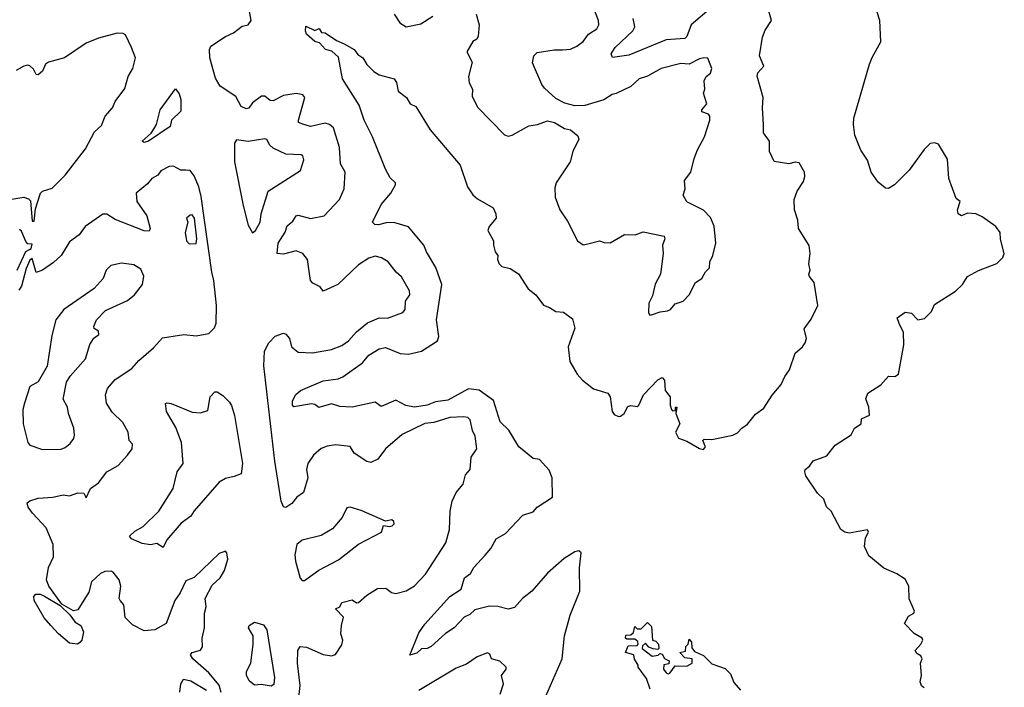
# Model space of a CAD drawing. Extents: x 1995161 to 2088924, y 769148 to 906007.
# Tile 17 of 256: x 2003036 to 2007771, y 789688 to 792899. Entities that reach past the tile are written whole.
import ezdxf

# ---------------------------------------------------------------- set-up
doc = ezdxf.new("R2010")
doc.units = 0

msp = doc.modelspace()

# ---------------------------------------------------------------- linework, layer by layer
at = {"layer": '0CON20XD'}
for points in [[(2004776, 791754), (2004745, 791761.1), (2004715, 791752.2), (2004665, 791720), (2004566.2, 791625), (2004495, 791593.8), (2004481.2, 791615), (2004445, 791632), (2004434.5, 791644.5), (2004420, 791745), (2004396.9, 791775), (2004365, 791786.6), (2004305, 791771.1), (2004274.2, 791775), (2004279.2, 791825), (2004313.1, 791876.9), (2004322.8, 791907.2), (2004349.3, 791930.7), (2004364.7, 791955.3), (2004375, 791958.5), (2004435, 791943.3), (2004500, 791955), (2004573.6, 792035), (2004596.2, 792085), (2004601.5, 792165), (2004578, 792205), (2004573.2, 792285), (2004545, 792379.2), (2004526, 792395), (2004505, 792401.8), (2004435, 792385.6), (2004397, 792397), (2004377.1, 792405), (2004376.2, 792415), (2004407.5, 792525), (2004398.3, 792538.3), (2004365, 792543.3), (2004305, 792534.1), (2004255, 792508.1), (2004240.5, 792510.5), (2004215, 792530.8), (2004198.1, 792531.9), (2004155, 792498.5), (2004137.1, 792472.9), (2004125, 792470.7), (2004101.1, 792481.1), (2004075, 792529.5), (2003999.7, 792579.7), (2003977.6, 792617.6), (2003950.7, 792715), (2003949.4, 792755), (2003955, 792771.5), (2004025, 792817.8), (2004064.6, 792835.4), (2004105, 792867.1), (2004135, 792874.5), (2004148.5, 792895), (2004135.8, 792965)], [(2005230.6, 792925), (2005245.8, 792875), (2005240.3, 792819.7), (2005234.3, 792805.7), (2005215, 792794), (2005186.5, 792745), (2005212.5, 792695), (2005194.2, 792625), (2005198, 792595), (2005214.2, 792565), (2005211.9, 792531.9), (2005238.3, 792478.3), (2005366.7, 792345), (2005385, 792339.2), (2005405, 792344.4), (2005485, 792389.2), (2005525.6, 792394.4), (2005575, 792413.3), (2005607.5, 792405), (2005656.1, 792376.1), (2005685, 792370), (2005720.8, 792340.8), (2005724.2, 792325), (2005696.2, 792265), (2005683.3, 792215), (2005616.1, 792113.9), (2005609.5, 792090.5), (2005610.8, 792045), (2005634.2, 791985), (2005670.5, 791930.5), (2005718, 791835), (2005745, 791815.8), (2005768.3, 791821.7), (2005825, 791835.7), (2005846.9, 791826.9), (2005875, 791825.7), (2005944.5, 791865.5), (2005995.7, 791864.3), (2006035, 791878), (2006135, 791858), (2006139.2, 791845), (2006127.1, 791815), (2006130.6, 791775), (2006117.5, 791675), (2006092.3, 791627.7), (2006078.9, 791571.1), (2006060.8, 791535), (2006060.7, 791490.7), (2006065, 791480), (2006075, 791480), (2006115.7, 791494.3), (2006151.9, 791498.1), (2006166, 791505), (2006188, 791532), (2006226.2, 791545), (2006256.2, 791575), (2006286, 791635), (2006316.7, 791655), (2006334.2, 791685.8), (2006353.8, 791705), (2006354.2, 791735), (2006370, 791765), (2006384.2, 791825), (2006376.4, 791906.4), (2006358.1, 791948.1), (2006325, 791983.1), (2006245, 792022.5), (2006226.7, 792055), (2006236, 792085), (2006233.8, 792125), (2006264, 792165), (2006279.3, 792230.7), (2006295, 792273.8), (2006329.4, 792335), (2006355.6, 792415), (2006355.6, 792435), (2006348.8, 792445), (2006316.2, 792456.2), (2006316, 792465), (2006340, 792495), (2006324.4, 792545), (2006330.6, 792565), (2006328.1, 792605), (2006337.5, 792625), (2006357.6, 792642.4), (2006364.4, 792665), (2006345, 792713.3), (2006326, 792716), (2006305, 792710), (2006255, 792685.5), (2006215, 792688.2), (2006120.8, 792665), (2006055, 792627.1), (2006015.3, 792614.7), (2005975, 792578), (2005905, 792543.8), (2005885, 792540), (2005845.7, 792514.3), (2005754.4, 792485.6), (2005705, 792484.2), (2005656.9, 792496.9), (2005615, 792520), (2005559.5, 792569.5), (2005546.9, 792586.9), (2005502.1, 792692.1), (2005509.2, 792725), (2005525, 792740.8), (2005606.3, 792753.7), (2005646.6, 792753.4), (2005685, 792756.5), (2005715, 792771.5), (2005745.3, 792794.7), (2005771.2, 792828.8), (2005812.2, 792855), (2005820.5, 792875), (2005819.5, 792895), (2005786.8, 792976.8)], [(2005275, 790324), (2005302.5, 790355), (2005327, 790403), (2005372.7, 790427.3), (2005455, 790515.8), (2005505, 790532.2), (2005525, 790554.4), (2005598.1, 790601.9), (2005596.4, 790696.4), (2005582.8, 790732.8), (2005535, 790783.1), (2005505, 790789.2), (2005435.7, 790845), (2005388.6, 790925), (2005346.2, 790965), (2005315, 791067.1), (2005245, 791117.3), (2005195, 791122.9), (2005095, 791069.8), (2005035, 791061.5), (2004995, 791045.8), (2004935, 791035.6), (2004893.5, 791043.5), (2004845, 791068.6), (2004775, 791038.8), (2004745, 791059.1), (2004635, 791034.7), (2004575, 791039.1), (2004535, 791051.5), (2004475, 791034.3), (2004455, 791048.1), (2004438.6, 791051.4), (2004355, 791037.5), (2004347.5, 791045), (2004347.5, 791065), (2004362.5, 791095), (2004386.7, 791115), (2004495, 791162.3), (2004567.7, 791172.3), (2004589.2, 791180.8), (2004685, 791248.5), (2004715, 791285.4), (2004765, 791316.7), (2004795, 791322.2), (2004865, 791293.8), (2004905, 791290.7), (2004968, 791305), (2005045.5, 791355), (2005052, 791375), (2005040.5, 791455), (2005065.8, 791625), (2005037.6, 791707.6), (2004992.2, 791782.2), (2004979.2, 791815), (2004905, 791902.5), (2004835, 791923.2), (2004798.2, 791921.8), (2004761.7, 791911.7), (2004744.5, 791914.5), (2004732, 791925), (2004775, 792010), (2004820, 792065), (2004843.3, 792105), (2004843.3, 792115), (2004818.3, 792138.3), (2004795, 792180), (2004732.1, 792335), (2004691.8, 792415), (2004668.3, 792488.3), (2004588.1, 792615), (2004569.2, 792719.2), (2004537.3, 792747.3), (2004505.8, 792755), (2004478.3, 792788.3), (2004454.7, 792794.7), (2004415, 792829.2), (2004410, 792845), (2004412.5, 792867.5), (2004455, 792846.7), (2004476.1, 792856.1), (2004487.5, 792837.5), (2004505, 792835.7), (2004558.7, 792798.7), (2004597, 792783), (2004643.8, 792755), (2004661.3, 792731.3), (2004685.8, 792715), (2004705, 792683.3), (2004739.3, 792649.3), (2004765, 792633.3), (2004836.7, 792615), (2004847.3, 792597.3), (2004856, 792555), (2004895.5, 792525.5), (2004913.8, 792495), (2004941.3, 792481.3), (2005009.7, 792369.7), (2005155, 792199.2), (2005189.5, 792095), (2005215, 792056), (2005236.8, 792036.8), (2005313.6, 791993.6), (2005326.2, 791965), (2005328, 791945), (2005293.8, 791905), (2005286.7, 791885), (2005313.8, 791835), (2005314, 791815), (2005322.9, 791782.9), (2005335.7, 791765), (2005334.3, 791745), (2005342.5, 791725), (2005355, 791712.7), (2005395, 791702.9), (2005435, 791676.2), (2005481.2, 791605), (2005517.5, 791575), (2005555, 791525.8), (2005583.3, 791515), (2005615, 791496.2), (2005651.7, 791491.7), (2005695, 791460), (2005706.2, 791416.2), (2005674.2, 791325), (2005681.1, 791255), (2005716.4, 791195), (2005742.9, 791165), (2005795, 791123.8), (2005865, 791103.1), (2005875.5, 791084.5), (2005885.6, 791015), (2005895, 791000.6), (2005915, 790990.8), (2005925, 790992.5), (2005942.5, 791005), (2005961.3, 791038.7), (2005975, 791044.2), (2006005, 791039.5), (2006014.2, 791045), (2006035.6, 791095), (2006105, 791167.5), (2006125, 791178), (2006137.5, 791165), (2006140, 791115), (2006164, 791085), (2006163.8, 791045), (2006171.2, 791025), (2006175, 791017.5), (2006190, 791020), (2006190, 791035), (2006196.2, 791035), (2006190.8, 791005), (2006210, 790955), (2006189.5, 790915), (2006205, 790886.4), (2006245, 790871.4), (2006305, 790836), (2006325, 790832), (2006334, 790845), (2006321.2, 790875), (2006328.3, 790881.7), (2006365, 790880), (2006465, 790901.1), (2006488.3, 790911.7), (2006508.5, 790935), (2006536.2, 790953.8), (2006575, 791001.9), (2006615, 791030), (2006655, 791094), (2006698, 791145), (2006715, 791182.5), (2006738.8, 791215), (2006765.6, 791294.4), (2006801.2, 791325), (2006814.2, 791345), (2006820, 791365), (2006808.3, 791411.7), (2006842, 791458), (2006873.8, 791525), (2006857.5, 791635), (2006833.6, 791663.6), (2006831.4, 791675), (2006838, 791695), (2006831.4, 791725), (2006837.5, 791775), (2006832.7, 791812.7), (2006781.2, 791895), (2006778, 791935), (2006762, 791985), (2006761.2, 792035), (2006775.8, 792074.2), (2006805, 792120), (2006812.2, 792145), (2006810.5, 792165), (2006785, 792210), (2006765, 792213.5), (2006734.4, 792205.6), (2006665, 792216.7), (2006641.2, 792265), (2006641.2, 792315), (2006613.3, 792355), (2006613.3, 792393.3), (2006608, 792475), (2006612, 792525), (2006582.9, 792627.1), (2006586, 792644), (2006614, 792675), (2006594.3, 792725), (2006608.8, 792815), (2006620.7, 792849.3), (2006651.4, 792895), (2006639.5, 792939.5)], [(2004836, 792925), (2004864.6, 792884.6), (2004895, 792864.4), (2004965, 792878.9), (2005023.4, 792916.6)], [(2006362.6, 792957.4), (2006265.3, 792875), (2006245, 792818.8), (2006235, 792808.9), (2006145, 792801.6), (2005965, 792728.2), (2005886.4, 792716.4), (2005880.8, 792735), (2005900, 792765), (2005984.6, 792845), (2005994.7, 792865), (2005985.8, 792905)], [(2007386.2, 789685), (2007373.3, 789695), (2007366.7, 789715), (2007372.5, 789745), (2007367.5, 789805), (2007376.7, 789825), (2007369.5, 789839.5), (2007350.8, 789850.8), (2007342.5, 789865), (2007370, 789895), (2007380, 789915), (2007376.7, 789925), (2007337.7, 789947.7), (2007291.2, 789995), (2007310.4, 790029.6), (2007336.7, 790045), (2007339.2, 790055), (2007313.2, 790113.2), (2007312.5, 790175), (2007295, 790208.1), (2007255, 790234.4), (2007191.9, 790261.9), (2007120.3, 790320.3), (2007099.4, 790365), (2007103.3, 790406.7), (2007118, 790435), (2007112.5, 790445), (2007025, 790430), (2007005, 790433.8), (2006985, 790446.7), (2006938.6, 790535), (2006916.8, 790556.8), (2006903.6, 790593.6), (2006872, 790622), (2006816.7, 790705), (2006811.2, 790725), (2006813.9, 790736.1), (2006835, 790752.5), (2006852.7, 790777.3), (2006918.1, 790801.9), (2006957.3, 790852.7), (2007035, 790902.5), (2007050, 790935), (2007082.5, 790955), (2007085, 790980), (2007122.5, 790997.5), (2007120, 791035), (2007106, 791075), (2007115, 791103.3), (2007177.4, 791142.6), (2007215, 791183.8), (2007245, 791182.5), (2007262, 791195), (2007288.6, 791335), (2007286, 791395), (2007265, 791437.5), (2007256.7, 791465), (2007295, 791492), (2007325, 791487.5), (2007355, 791455.6), (2007388.1, 791461.9), (2007420.8, 791495), (2007435, 791528.8), (2007537.1, 791592.9), (2007570, 791625), (2007595, 791663.8), (2007647, 791693), (2007735, 791726.2), (2007764.5, 791755), (2007771.2, 791775), (2007752.8, 791842.8), (2007751.9, 791875), (2007731.2, 791905), (2007665, 791951), (2007635, 791964.7), (2007595, 791968.8), (2007565, 791956), (2007548.8, 791965), (2007546, 791985), (2007558.8, 792025), (2007539.3, 792039.3), (2007504.9, 792135), (2007498.8, 792228.8), (2007455, 792300), (2007435, 792307.5), (2007415, 792303.3), (2007385.9, 792274.1), (2007314, 792175), (2007243.3, 792105), (2007215, 792086.7), (2007199.3, 792089.3), (2007165, 792117.5), (2007131.2, 792165), (2007113.9, 792223.9), (2007080.9, 792270.9), (2007053, 792343), (2007045.6, 792395), (2007047.8, 792425), (2007123.2, 792685), (2007135, 792717.5), (2007177.6, 792792.4), (2007172, 792895), (2007160, 792935)], [(2002988.8, 792035), (2003055, 792044.7), (2003077.9, 792037.9), (2003087.2, 792027.2), (2003095, 791930), (2003105, 791930), (2003111.2, 791988.8), (2003135.4, 792064.6), (2003146.1, 792073.9), (2003191.6, 792088.4), (2003255, 792150.8), (2003352.1, 792277.9), (2003395, 792360), (2003429.1, 792390.9), (2003447.1, 792435), (2003482.9, 792475), (2003494.5, 792505.5), (2003541.4, 792568.6), (2003557.8, 792625), (2003580.5, 792665), (2003592.5, 792715), (2003574.2, 792765), (2003545, 792826.2), (2003533.2, 792833.2), (2003505, 792834.6), (2003415, 792810.9), (2003355, 792785.5), (2003251.2, 792715), (2003175, 792694.6), (2003160.5, 792685), (2003145, 792651.9), (2003125, 792634.2), (2003115, 792636), (2003101.6, 792661.6), (2003085, 792676.7), (2003075, 792680.6), (2003055, 792675.6), (2003019.2, 792655)], [(2003635, 792308.9), (2003624.3, 792315), (2003667.3, 792352.7), (2003683.1, 792375), (2003694.5, 792395.5), (2003710.9, 792465), (2003785, 792566.2), (2003802.8, 792542.8), (2003811.4, 792515), (2003810.6, 792459.4), (2003766.2, 792415), (2003760, 792385), (2003655, 792314.7), (2003635, 792308.9)], [(2004155, 791874.5), (2004169.2, 791885), (2004191.6, 791925), (2004196.9, 791965), (2004230.8, 792075), (2004386, 792174), (2004402.2, 792225), (2004397.5, 792245), (2004389.6, 792249.6), (2004315, 792251.9), (2004255, 792281.5), (2004238.1, 792295), (2004225, 792322), (2004215, 792325.7), (2004135, 792312.9), (2004078.8, 792321.2), (2004068.9, 792305), (2004068.9, 792215), (2004110.7, 792005), (2004135, 791910.9), (2004155, 791874.5)], [(2004004, 789664), (2003995, 789698.8), (2003945, 789758.4), (2003867.8, 789825), (2003857.8, 789845), (2003865, 789855.5), (2003905, 789866.7), (2003915, 789882.5), (2003913.3, 789925), (2003924.1, 789974.1), (2003924, 790045), (2003931.8, 790075), (2003927.5, 790115), (2003961.2, 790178.8), (2004000, 790215), (2004020.7, 790249.3), (2004036.2, 790305), (2004032.5, 790335), (2004025, 790342.5), (2003995, 790331.2), (2003874.4, 790215.6), (2003835, 790200), (2003807.8, 790142.2), (2003781.1, 790105), (2003740, 789995), (2003685, 789964.2), (2003635, 789960), (2003578.9, 789988.9), (2003543.2, 790023.2), (2003537.1, 790085), (2003519.4, 790105), (2003513.6, 790115), (2003522.5, 790175), (2003514.3, 790204.3), (2003485, 790241.2), (2003475, 790246.7), (2003445.9, 790245.9), (2003425, 790235.5), (2003381.8, 790195), (2003368.2, 790145), (2003315, 790060), (2003295, 790056.7), (2003238.5, 790088.5), (2003176.7, 790175), (2003164.7, 790205), (2003173.6, 790265), (2003198.2, 790315), (2003196.5, 790375), (2003162.5, 790455), (2003097.1, 790525), (2003075.8, 790555), (2003071.4, 790575), (2003083.8, 790585), (2003125, 790597.3), (2003195, 790602.7), (2003245, 790614.4), (2003275, 790609.4), (2003315, 790622.9), (2003345, 790622.5), (2003355, 790600), (2003375.8, 790644.2), (2003415, 790670.8), (2003454.4, 790725), (2003509.2, 790755), (2003555, 790804), (2003576.4, 790835), (2003577.9, 790857.9), (2003562.9, 790875), (2003556.9, 790915), (2003531.7, 790961.7), (2003481.1, 791011.1), (2003453.3, 791055), (2003447.7, 791095), (2003458.5, 791125), (2003495, 791168.9), (2003575, 791220.8), (2003609.3, 791260.7), (2003679.7, 791320.3), (2003721.8, 791368.2), (2003825, 791384.2), (2003885, 791378.6), (2003945, 791390.5), (2003972.2, 791417.8), (2003979.9, 791440.1), (2003982.3, 791525), (2003970, 791645), (2003959.5, 791685), (2003908.5, 792048.5), (2003897.4, 792095), (2003875, 792148.2), (2003855, 792174.2), (2003835, 792175.5), (2003811.2, 792175), (2003775, 792194.7), (2003755, 792192.2), (2003715, 792171.8), (2003699.4, 792150.6), (2003670.8, 792135), (2003650.4, 792109.6), (2003596.6, 792065), (2003599.2, 792025), (2003647.2, 791955), (2003663.2, 791895), (2003658.3, 791881.7), (2003635, 791882.8), (2003495, 791938.1), (2003455, 791963.1), (2003435, 791962.9), (2003351.4, 791905), (2003321.4, 791865), (2003275, 791830), (2003235.4, 791764.6), (2003199.1, 791730.9), (2003145, 791694.4), (2003115, 791683.8), (2003095, 791750), (2003085, 791742.5), (2003067.6, 791702.4), (2003045, 791616.7), (2003031.2, 791598.8)], [(2003850.8, 791820.8), (2003885, 791823.3), (2003887.5, 791845), (2003876.2, 791945), (2003865, 791960.4), (2003855, 791959.5), (2003838, 791945), (2003844.3, 791925), (2003832.2, 791875), (2003838, 791835), (2003850.8, 791820.8)], [(2003024.4, 791695), (2003065, 791783.8), (2003083, 791793), (2003091.7, 791798.3), (2003095, 791820), (2003075, 791821.2), (2003065, 791832.5), (2003045, 791881.2), (2003035, 791890)], [(2004375, 789610), (2004385, 789697.5), (2004371.4, 789805), (2004374.2, 789865), (2004385, 789883.8), (2004415, 789880.8), (2004495, 789846.7), (2004535, 789838.9), (2004555, 789845.7), (2004585, 789892), (2004589.1, 789915), (2004580.9, 789945), (2004582.7, 789985), (2004593.1, 790025), (2004554.3, 790065), (2004576.2, 790075), (2004585, 790096.7), (2004635, 790109.4), (2004655, 790094), (2004665, 790095.8), (2004705, 790130.8), (2004756.8, 790163.2), (2004797.5, 790165), (2004824.6, 790144.6), (2004845, 790140), (2004895, 790151.4), (2004935, 790175.6), (2004987.3, 790232.7), (2005085, 790383.8), (2005102.9, 790447.1), (2005106.9, 790535), (2005116.2, 790583.8), (2005134.2, 790625), (2005169.2, 790665), (2005179.7, 790710.3), (2005202.2, 790735), (2005206.5, 790795), (2005234.4, 790835), (2005226.7, 790896.7), (2005213.8, 790923.8), (2005203.1, 790975), (2005191.2, 790985), (2005169.5, 790989.5), (2005104.7, 790985.3), (2005028.3, 790961.7), (2004985, 790956.2), (2004875, 790904.7), (2004795.6, 790835), (2004758, 790785), (2004725, 790768.8), (2004705, 790774), (2004644.7, 790814.7), (2004625, 790845.8), (2004555, 790854.2), (2004515, 790848.6), (2004485, 790836.9), (2004448.6, 790805), (2004421.9, 790765), (2004415.4, 790735), (2004420.8, 790695), (2004400.5, 790625), (2004368.1, 790601.9), (2004345, 790571.5), (2004315, 790552.9), (2004305, 790555.8), (2004293.2, 790583.2), (2004263.5, 790775), (2004209.6, 791235), (2004213.8, 791305), (2004233.5, 791345), (2004265, 791376.2), (2004305, 791390.6), (2004316.2, 791386.2), (2004333.3, 791365), (2004343.5, 791325), (2004375, 791300), (2004443.9, 791296.1), (2004535, 791313.6), (2004585, 791331.5), (2004617.1, 791355), (2004655, 791397.8), (2004708.4, 791441.6), (2004764.7, 791465.3), (2004805, 791463.6), (2004879.1, 791490.9), (2004889.2, 791505), (2004890.8, 791545), (2004912.9, 791575), (2004910.4, 791595), (2004872.8, 791662.8), (2004845.8, 791685), (2004807.5, 791735), (2004776, 791754)], [(2003145, 790831.4), (2003235, 790833.1), (2003255, 790840.8), (2003278.7, 790861.3), (2003296, 790885), (2003299.1, 790900.9), (2003296.7, 790935), (2003270, 791005), (2003265.8, 791035), (2003244.3, 791074.3), (2003260.8, 791155), (2003279.2, 791185), (2003351.7, 791268.3), (2003373.6, 791336.4), (2003392.6, 791367.4), (2003415.8, 791385), (2003415, 791400.8), (2003394.4, 791414.4), (2003392.9, 791422.9), (2003405.8, 791455), (2003449.1, 791500.9), (2003555, 791548.6), (2003588.6, 791575), (2003625.7, 791625), (2003632.9, 791665), (2003619.1, 791699.1), (2003585, 791720), (2003525, 791728.1), (2003473.8, 791716.2), (2003451.4, 791695), (2003436.5, 791653.5), (2003394.5, 791605.5), (2003247.5, 791505), (2003210, 791455), (2003190.3, 791379.7), (2003167.7, 791232.3), (2003125, 791156.7), (2003084.7, 791135.3), (2003058.2, 791055), (2003051.5, 791025), (2003053.1, 790955), (2003074.6, 790865), (2003085, 790853.1), (2003145, 790831.4)], [(2003725, 790361.2), (2003695, 790380), (2003665, 790374.2), (2003625, 790379.5), (2003573, 790403), (2003564, 790415), (2003590.2, 790439.8), (2003628.9, 790461.1), (2003704.5, 790535.5), (2003773.1, 790645), (2003792.9, 790725), (2003822.2, 790765), (2003814.5, 790865), (2003787.1, 790937.1), (2003741.2, 791015), (2003737.3, 791052.7), (2003745, 791056.9), (2003765, 791052.9), (2003865, 791011.1), (2003905, 791008.6), (2003940, 791020), (2003952.2, 791085), (2003975, 791108.8), (2003985, 791108.8), (2004012.2, 791092.2), (2004045, 791059.4), (2004055, 791044.3), (2004069.1, 790995), (2004106.9, 790765), (2004100.9, 790715), (2004067.9, 790702.1), (2004025, 790692.2), (2003995, 790674.3), (2003875, 790537.1), (2003859.5, 790510.5), (2003812.6, 790477.4), (2003743.1, 790396.9), (2003725, 790361.2)], [(2004405, 790202.5), (2004475, 790251.2), (2004568.8, 790301.2), (2004665, 790376.1), (2004775.5, 790434.5), (2004785, 790466.2), (2004815, 790460.8), (2004826.7, 790465), (2004836.2, 790475), (2004835.7, 790485.7), (2004825, 790493.8), (2004795, 790488), (2004678.3, 790538.3), (2004625, 790554.6), (2004608.6, 790551.4), (2004586.7, 790505), (2004539.7, 790450.3), (2004485, 790418.5), (2004395, 790396.2), (2004368.5, 790375), (2004358.7, 790325), (2004361.6, 790295), (2004385, 790213.6), (2004395, 790202.5), (2004405, 790202.5)], [(2005566.9, 789645), (2005644.6, 789825), (2005655.4, 789935), (2005683.1, 790035), (2005729, 790151), (2005727.9, 790262.1), (2005735.6, 790335.6), (2005725, 790344), (2005705, 790340), (2005655, 790307.8), (2005575, 790236.4), (2005499, 790151), (2005454.4, 790115), (2005415, 790071.4), (2005385, 790064.4), (2005335, 790077.3), (2005295, 790078.5), (2005225, 790061.1), (2005200.9, 790039.1), (2005172.9, 790025), (2005125.6, 789975), (2005083.4, 789946.6), (2005015, 789884.6), (2004995, 789874.6), (2004967.5, 789872.5), (2004945, 789852), (2004912.5, 789842.5), (2004955, 789950), (2004985, 789992), (2005104.4, 790125), (2005159.1, 790160.9), (2005175.7, 790215), (2005203.3, 790235), (2005219.2, 790265), (2005275, 790324)], [(2003313.6, 789896.4), (2003275, 789901.2), (2003222.5, 789945), (2003185, 789985.8), (2003152.8, 790022.8), (2003105.8, 790105), (2003104.5, 790125.5), (2003113.1, 790136.9), (2003133.9, 790136.1), (2003155, 790126.9), (2003230.9, 790080.9), (2003277.1, 790037.1), (2003301.9, 790001.9), (2003330, 789985), (2003341.9, 789955), (2003334, 789915), (2003325, 789903.3), (2003313.6, 789896.4)], [(2004245, 789693.3), (2004197.9, 789702.1), (2004165, 789698), (2004139.5, 789719.5), (2004125.9, 789745.9), (2004126.9, 789765), (2004148.1, 789805), (2004159.4, 789895), (2004158.1, 789935), (2004135.7, 789975), (2004140, 789985), (2004165, 790001.9), (2004208.8, 789988.8), (2004224.1, 789964.1), (2004261.2, 789735), (2004258.3, 789701.7), (2004245, 789693.3)], [(2006068.6, 789678.6), (2006050.7, 789730.7), (2006010, 789785), (2006010, 789795), (2005993, 789823), (2005990, 789845), (2005950, 789855), (2005961.7, 789888.3), (2006005, 789890), (2006010, 789895), (2006008.3, 789908.3), (2005995, 789920), (2005955, 789920), (2005950, 789925), (2005951.7, 789938.3), (2005975, 789940), (2005988.3, 789951.7), (2005995, 789980), (2006005, 789970), (2006025, 789970), (2006055, 790000), (2006075, 789980), (2006080, 789915), (2006095, 789910), (2006107.5, 789895), (2006110, 789875), (2006105, 789870), (2006083, 789873), (2006061.7, 789881.7), (2006045, 789900), (2006031.7, 789888.3), (2006030, 789875), (2006078.3, 789838.3), (2006107, 789843), (2006115, 789850), (2006125, 789847.5), (2006137, 789827), (2006160, 789815), (2006158.3, 789801.7), (2006133, 789797), (2006132.5, 789775), (2006145, 789757.5), (2006155, 789752.5), (2006163, 789757), (2006188.3, 789791.7), (2006245, 789790), (2006270, 789805), (2006270, 789825), (2006235, 789830), (2006210, 789855), (2006238.3, 789861.7), (2006240, 789885), (2006250, 789895), (2006255, 789920), (2006267.5, 789905), (2006268.3, 789878.3), (2006280.7, 789860.7), (2006325, 789841.2), (2006365, 789800.8), (2006428.3, 789778.3), (2006455, 789752.5), (2006471.2, 789711.2), (2006502.5, 789675)], [(2005347.1, 789655), (2005361.9, 789705), (2005353.6, 789745), (2005376, 789775), (2005375.8, 789785), (2005344.4, 789814.4), (2005305.7, 789825.7), (2005297.1, 789847.1), (2005285, 789854.2), (2005235.7, 789835), (2005185, 789800), (2005135, 789779.5), (2004955, 789673.3)], [(2003805.7, 789665), (2003810, 789705), (2003823.3, 789726.7), (2003859.3, 789719.3), (2003934.3, 789675)]]:
    msp.add_lwpolyline(points, dxfattribs=at)

doc.saveas('drawing.dxf')
